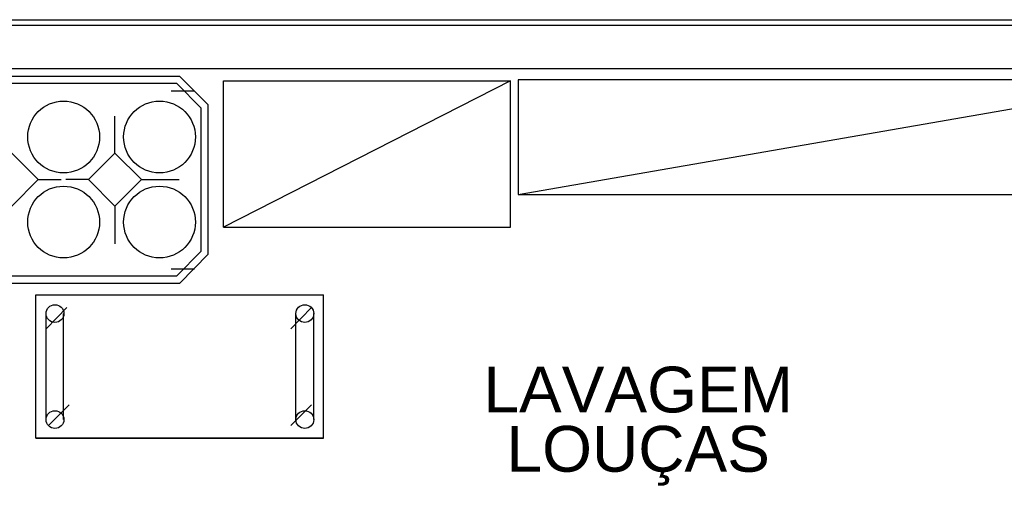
# Model space of a CAD drawing. Header units: millimetres. Extents: x 335 to 739275, y -1 to 84.
# Tile 28 of 71: x 385.75 to 390.3, y 24.08 to 26.24. Entities that reach past the tile are written whole.
import ezdxf

# ---------------------------------------------------------------- set-up
doc = ezdxf.new("R2010")
doc.units = ezdxf.units.MM
doc.header["$MEASUREMENT"] = 0
doc.styles.add('Arial', font='arial.ttf')

msp = doc.modelspace()

# ---------------------------------------------------------------- linework, layer by layer
at = {"color": 7}
for p, q in [((382.4087, 26.2387), (391.3637, 26.2387)), ((383.8687, 26.0127), (391.1657, 26.0127)), ((386.4927, 25.9767), (385.4187, 25.9767)), ((386.4927, 25.9767), (386.6247, 25.8447)), ((386.4797, 25.9437), (385.4307, 25.9437)), ((386.4797, 25.9437), (386.5917, 25.8297)), ((388.0567, 25.4307), (391.1087, 25.9607)), ((386.5607, 25.9087), (386.4537, 25.9087)), ((386.6247, 25.1547), (386.6247, 25.8447)), ((386.1937, 25.6217), (386.1937, 25.7927)), ((386.5917, 25.1687), (386.5917, 25.8297)), ((385.8387, 25.4997), (385.9447, 25.4997)), ((386.0717, 25.4997), (385.9667, 25.4997)), ((386.3167, 25.4997), (386.4897, 25.4997)), ((386.1937, 25.3777), (386.1937, 25.2037)), ((386.4797, 25.0557), (386.5917, 25.1687)), ((386.4927, 25.0217), (386.6247, 25.1547)), ((386.4537, 25.0877), (386.5607, 25.0877)), ((385.4187, 25.0217), (386.4927, 25.0217)), ((385.4307, 25.0557), (386.4797, 25.0557)), ((385.8287, 24.9677), (387.1567, 24.9677)), ((385.8287, 24.3047), (385.8287, 24.9677)), ((387.1567, 24.3047), (387.1567, 24.9677)), ((385.8757, 24.8107), (385.9717, 24.9087)), ((385.8757, 24.3907), (385.8757, 24.8807)), ((385.9567, 24.3907), (385.9567, 24.8807)), ((387.0057, 24.8107), (387.1017, 24.9087)), ((387.0287, 24.3907), (387.0287, 24.8807)), ((387.1127, 24.3907), (387.1127, 24.8807)), ((385.9817, 24.4597), (385.8867, 24.3627)), ((387.1017, 24.4597), (387.0057, 24.3627)), ((387.1567, 24.3047), (385.8287, 24.3047)), ((385.8287, 24.3047), (387.1567, 24.3047))]:
    msp.add_line(p, q, dxfattribs=at)
for points in [[(391.3367, 25.1107), (391.3367, 26.2117), (382.4087, 26.2117)], [(386.6947, 25.2807), (388.0207, 25.2807), (388.0207, 25.9557), (386.6947, 25.2807), (386.6947, 25.9557), (388.0207, 25.9557)]]:
    msp.add_lwpolyline(points, dxfattribs=at)
for points in [[(388.0567, 25.4307), (391.1087, 25.4307), (391.1087, 25.9607), (388.0567, 25.9607), (388.0567, 25.4307)], [(385.7167, 25.3777), (385.8387, 25.4997), (385.7167, 25.6217), (385.5937, 25.4997), (385.7167, 25.3777)], [(386.1937, 25.3777), (386.0717, 25.4997), (386.1937, 25.6217), (386.3167, 25.4997), (386.1937, 25.3777)]]:
    msp.add_lwpolyline(points, close=True, dxfattribs=at)
for centre, radius in [((385.9567, 25.6967), 0.1658), ((386.3997, 25.6967), 0.1658), ((385.9567, 25.3037), 0.1658), ((386.3997, 25.3037), 0.1658), ((385.9167, 24.8807), 0.0411), ((387.0707, 24.8807), 0.0411), ((385.9167, 24.3907), 0.0411), ((387.0707, 24.3907), 0.0411)]:
    msp.add_circle(centre, radius, dxfattribs=at)

# ---------------------------------------------------------------- texts
at = {"char_height": 0.2118, "attachment_point": 8, "line_spacing_factor": 0.798, "style": 'Arial'}
for s, insert, width in [('LAVAGEM', (388.6107, 24.4206), 2.626836), ('LOUÇAS', (388.6107, 24.0847), 2.232281)]:
    msp.add_mtext(s, dxfattribs=dict(at, insert=insert, width=width))

doc.saveas('drawing.dxf')
